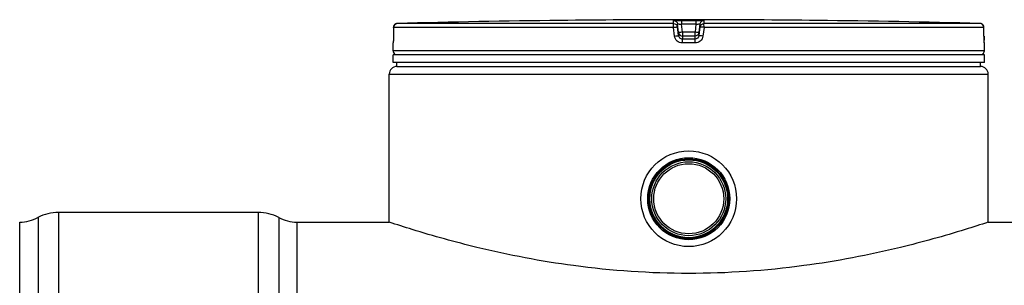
# Model space of a CAD drawing. Header units: millimetres. Extents: x 0 to 297, y 0 to 210.
# Tile 14 of 28: x 46 to 71, y 176 to 183. Entities that reach past the tile are written whole.
import ezdxf

# ---------------------------------------------------------------- set-up
doc = ezdxf.new("R2010")
doc.units = ezdxf.units.MM
doc.header["$LTSCALE"] = 16.335
doc.layers.get('0').update_dxf_attribs({"linetype": 'CONTINUOUS'})
doc.layers.add('01_GLOBAL', color=7, linetype='CONTINUOUS')

msp = doc.modelspace()

# ---------------------------------------------------------------- linework, layer by layer
at = {"color": 9, "linetype": 'Continuous'}
for p, q in [((62.814, 182.86), (55.71, 182.86)), ((62.814, 182.86), (62.814, 182.939)), ((62.913, 182.773), (62.913, 182.851)), ((62.941, 182.626), (62.913, 182.851)), ((62.941, 182.548), (62.913, 182.773)), ((63.015, 182.941), (63.015, 182.84)), ((63.015, 182.941), (63.202, 182.941)), ((63.04, 182.64), (63.015, 182.84)), ((63.389, 182.84), (63.015, 182.84)), ((63.202, 182.941), (63.389, 182.941)), ((63.389, 182.84), (63.364, 182.64)), ((63.389, 182.941), (63.389, 182.84)), ((63.491, 182.851), (63.463, 182.626)), ((63.491, 182.773), (63.463, 182.548)), ((63.491, 182.851), (63.491, 182.773)), ((63.591, 182.939), (63.591, 182.86)), ((70.695, 182.86), (63.591, 182.86)), ((66.307, 182.941), (66.307, 182.941)), ((55.612, 182.76), (55.611, 182.536)), ((55.611, 182.536), (55.611, 182.536)), ((55.612, 182.76), (55.612, 182.761)), ((62.809, 182.76), (55.612, 182.76)), ((62.837, 182.536), (62.809, 182.76)), ((62.941, 182.626), (62.941, 182.548)), ((62.941, 182.626), (62.942, 182.62)), ((63.039, 182.539), (63.04, 182.539)), ((63.04, 182.64), (63.04, 182.46)), ((63.364, 182.64), (63.04, 182.64)), ((63.364, 182.539), (63.04, 182.539)), ((63.364, 182.46), (63.364, 182.64)), ((63.365, 182.539), (63.364, 182.539)), ((63.463, 182.626), (63.462, 182.62)), ((63.463, 182.548), (63.463, 182.626)), ((63.596, 182.76), (63.567, 182.536)), ((70.792, 182.76), (63.596, 182.76)), ((70.792, 182.76), (70.792, 182.761)), ((70.793, 182.536), (70.792, 182.76)), ((70.793, 182.536), (70.793, 182.536)), ((55.604, 182.36), (55.602, 182.36)), ((63.202, 182.36), (63.038, 182.36)), ((63.202, 182.46), (63.04, 182.46)), ((63.364, 182.46), (63.202, 182.46)), ((63.366, 182.36), (63.202, 182.36)), ((70.802, 182.36), (70.8, 182.36)), ((70.802, 182.158), (55.602, 182.158)), ((55.642, 182.062), (55.675, 182.062)), ((57.81, 182.062), (58.083, 182.062)), ((63.042, 182.062), (63.362, 182.062)), ((68.322, 182.062), (68.595, 182.062)), ((70.73, 182.062), (70.762, 182.062)), ((47.002, 178.008), (47.002, 131.228)), ((52.131, 178.008), (52.131, 131.228)), ((46.473, 177.875), (46.473, 131.36)), ((52.661, 177.875), (52.661, 131.36)), ((53.131, 177.758), (53.131, 131.478))]:
    msp.add_line(p, q, dxfattribs=at)
at = {"color": 7, "linetype": 'Continuous'}
for p, q in [((60.098, 182.941), (59.898, 182.939)), ((60.062, 182.941), (59.934, 182.939)), ((60.097, 182.941), (60.062, 182.941)), ((60.098, 182.941), (60.097, 182.941)), ((60.098, 182.941), (60.098, 182.941)), ((66.507, 182.939), (66.307, 182.941)), ((66.308, 182.941), (66.307, 182.941)), ((66.377, 182.94), (66.319, 182.941)), ((66.507, 182.939), (66.377, 182.94)), ((55.611, 182.517), (55.61, 182.5)), ((55.612, 182.761), (55.611, 182.536)), ((55.611, 182.536), (55.611, 182.517)), ((70.793, 182.536), (70.792, 182.761)), ((70.794, 182.519), (70.793, 182.536)), ((70.794, 182.507), (70.794, 182.524)), ((70.794, 182.491), (70.794, 182.511)), ((55.602, 182.158), (55.602, 182.36)), ((55.608, 182.407), (55.607, 182.398)), ((55.609, 182.428), (55.608, 182.417)), ((55.608, 182.417), (55.608, 182.407)), ((55.61, 182.468), (55.609, 182.454)), ((55.609, 182.454), (55.609, 182.44)), ((55.609, 182.44), (55.609, 182.428)), ((55.61, 182.5), (55.61, 182.484)), ((55.61, 182.484), (55.61, 182.468)), ((70.794, 182.476), (70.794, 182.495)), ((70.795, 182.465), (70.794, 182.48)), ((70.795, 182.452), (70.794, 182.469)), ((70.795, 182.439), (70.795, 182.455)), ((70.796, 182.428), (70.795, 182.442)), ((70.796, 182.417), (70.796, 182.431)), ((70.797, 182.408), (70.796, 182.42)), ((70.797, 182.4), (70.796, 182.41)), ((70.797, 182.395), (70.797, 182.402)), ((70.798, 182.39), (70.797, 182.396)), ((70.798, 182.386), (70.797, 182.391)), ((70.802, 182.158), (70.802, 182.36)), ((55.602, 181.858), (55.602, 182.058)), ((70.802, 182.058), (55.602, 182.058)), ((55.642, 182.058), (55.642, 182.062)), ((70.762, 182.058), (70.762, 182.062)), ((70.802, 181.858), (70.802, 182.058)), ((70.802, 181.858), (55.602, 181.858)), ((55.702, 181.758), (55.702, 181.858)), ((55.702, 181.758), (70.702, 181.758)), ((70.702, 181.758), (70.702, 181.858)), ((52.131, 178.008), (47.002, 178.008)), ((46.002, 131.478), (46.002, 177.758)), ((53.131, 177.758), (55.502, 177.758)), ((70.902, 177.758), (131.142, 177.758))]:
    msp.add_line(p, q, dxfattribs=at)
for points in [[(55.607, 182.398), (55.607, 182.391), (55.607, 182.388), (55.606, 182.385), (55.606, 182.383), (55.606, 182.381), (55.606, 182.379), (55.606, 182.378), (55.606, 182.378)], [(70.798, 182.379), (70.798, 182.379), (70.799, 182.378), (70.799, 182.377), (70.799, 182.377), (70.799, 182.378), (70.798, 182.379), (70.798, 182.38), (70.798, 182.382), (70.798, 182.384), (70.798, 182.386)]]:
    msp.add_lwpolyline(points, dxfattribs=at)
for radius in [1.23, 1.055, 1.025, 1.005, 1, 0.95, 0.9]:
    msp.add_circle((63.202, 178.358), radius, dxfattribs=at)
for centre, radius, start, end in [((55.712, 182.76), 0.1, 91.4864, 179.6289), ((63.202, -105.896), 288.854, 90.65549, 91.48637), ((63.202, -105.892), 288.85, 89.3842, 90.6158), ((63.202, -105.892), 288.85, 88.51363, 89.34452), ((70.692, 182.76), 0.1, 0.4714, 88.5097), ((55.702, 182.36), 0.1, 162.8745, 180), ((70.702, 182.36), 0.1, 0, 17.1257), ((55.702, 182.158), 0.1, 180, 235.7356), ((55.668, 182.062), 0.026, 148.6217, 180), ((70.702, 182.158), 0.1, 304.2644, 360), ((70.736, 182.062), 0.026, 0, 31.3783), ((47.002, 176.883), 1.125, 90, 118.0725), ((52.131, 176.883), 1.125, 61.9275, 90), ((46.002, 178.758), 1, 270, 298.0725), ((53.131, 178.758), 1, 241.9275, 270)]:
    msp.add_arc(centre, radius, start, end, dxfattribs=at)
at = {"color": 9, "linetype": 'Continuous'}
for centre, radius, start, end in [((55.712, 182.762), 0.0986, 111.8962, 113.7511), ((55.712, 182.76), 0.1, 106.3401, 111.8887), ((55.712, 182.759), 0.101, 102.4075, 106.3459), ((55.712, 182.76), 0.101, 98.984, 102.4091), ((55.712, 182.761), 0.0992, 91.5127, 99.0001), ((70.692, 182.761), 0.0992, 81.1124, 88.488), ((70.692, 182.76), 0.101, 79.4269, 81.1292), ((70.692, 182.759), 0.101, 73.8494, 79.4265), ((70.692, 182.76), 0.101, 72.2555, 73.8487), ((70.692, 182.761), 0.0993, 65.3172, 72.2695), ((70.692, 182.761), 0.0994, 58.4648, 65.2941), ((64.015, 174.83), 7.87, 97.1115, 97.4756), ((62.39, 174.83), 7.87, 82.5244, 82.8885), ((74.261, 182.553), 3.467, 180.2832, 182.0541), ((55.704, 182.36), 0.1, 169.2575, 179.9612), ((70.7, 182.36), 0.1, 0.0387, 10.746)]:
    msp.add_arc(centre, radius, start, end, dxfattribs=at)
for points in [[(55.612, 182.76), (55.612, 182.797), (55.639, 182.837), (55.672, 182.852)], [(62.814, 182.939), (62.858, 182.939), (62.908, 182.895), (62.913, 182.851)], [(62.814, 182.86), (62.858, 182.86), (62.908, 182.817), (62.913, 182.773)], [(63.591, 182.939), (63.546, 182.939), (63.497, 182.895), (63.491, 182.851)], [(63.491, 182.773), (63.497, 182.817), (63.546, 182.86), (63.591, 182.86)], [(70.792, 182.76), (70.792, 182.793), (70.772, 182.829), (70.744, 182.846)], [(63.04, 182.46), (62.996, 182.46), (62.947, 182.504), (62.941, 182.548)], [(63.463, 182.548), (63.458, 182.504), (63.408, 182.46), (63.364, 182.46)]]:
    msp.add_open_spline(points, degree=3, dxfattribs=at)
for points, knots in [([(62.809, 182.76), (62.809, 182.784), (62.807, 182.816), (62.813, 182.846), (62.811, 182.859), (62.814, 182.86)], [0, 0, 0, 0, 0.696171, 0.914588, 1, 1, 1, 1]), ([(62.809, 182.76), (62.822, 182.762), (62.845, 182.766), (62.88, 182.767), (62.896, 182.775), (62.913, 182.77), (62.913, 182.773)], [0, 0, 0, 0, 0.377925, 0.702743, 0.921906, 1, 1, 1, 1]), ([(62.814, 182.939), (62.814, 182.944), (62.846, 182.934), (62.876, 182.944), (62.944, 182.939), (62.99, 182.941), (63.015, 182.941)], [0, 0, 0, 0, 0.076793, 0.294399, 0.618544, 1, 1, 1, 1]), ([(62.913, 182.851), (62.913, 182.854), (62.93, 182.846), (62.945, 182.85), (62.979, 182.843), (63.003, 182.841), (63.015, 182.84)], [0, 0, 0, 0, 0.078331, 0.297814, 0.622419, 1, 1, 1, 1]), ([(63.389, 182.941), (63.415, 182.941), (63.46, 182.939), (63.528, 182.944), (63.559, 182.934), (63.59, 182.944), (63.591, 182.939)], [0, 0, 0, 0, 0.38169, 0.705926, 0.923307, 1, 1, 1, 1]), ([(63.389, 182.84), (63.402, 182.841), (63.425, 182.843), (63.459, 182.85), (63.475, 182.846), (63.491, 182.854), (63.491, 182.851)], [0, 0, 0, 0, 0.378196, 0.703407, 0.922257, 1, 1, 1, 1]), ([(63.596, 182.76), (63.583, 182.762), (63.559, 182.766), (63.524, 182.767), (63.508, 182.775), (63.491, 182.77), (63.491, 182.773)], [0, 0, 0, 0, 0.377925, 0.702743, 0.921906, 1, 1, 1, 1]), ([(63.596, 182.76), (63.596, 182.784), (63.597, 182.816), (63.592, 182.846), (63.593, 182.859), (63.591, 182.86)], [0, 0, 0, 0, 0.696171, 0.914588, 1, 1, 1, 1]), ([(55.611, 182.536), (55.611, 182.506), (55.61, 182.469), (55.609, 182.432), (55.609, 182.424)], [0, 0, 0, 0, 0.781563, 1, 1, 1, 1]), ([(62.837, 182.536), (62.862, 182.539), (62.895, 182.547), (62.927, 182.543), (62.94, 182.55), (62.941, 182.548)], [0, 0, 0, 0, 0.703014, 0.921992, 1, 1, 1, 1]), ([(63.038, 182.36), (62.991, 182.36), (62.892, 182.395), (62.843, 182.488), (62.837, 182.536)], [0, 0, 0, 0, 0.499277, 1, 1, 1, 1]), ([(62.991, 182.633), (62.979, 182.632), (62.968, 182.625), (62.941, 182.631), (62.941, 182.626)], [0, 0, 0, 0, 0.730974, 1, 1, 1, 1]), ([(63.567, 182.536), (63.561, 182.488), (63.512, 182.395), (63.414, 182.36), (63.366, 182.36)], [0, 0, 0, 0, 0.49977, 1, 1, 1, 1]), ([(63.463, 182.626), (63.463, 182.631), (63.436, 182.625), (63.426, 182.632), (63.413, 182.633)], [0, 0, 0, 0, 0.269026, 1, 1, 1, 1]), ([(63.567, 182.536), (63.543, 182.539), (63.509, 182.547), (63.478, 182.543), (63.465, 182.55), (63.463, 182.548)], [0, 0, 0, 0, 0.703014, 0.921992, 1, 1, 1, 1]), ([(55.609, 182.424), (55.608, 182.408), (55.601, 182.394), (55.609, 182.36), (55.604, 182.36)], [0, 0, 0, 0, 0.737793, 1, 1, 1, 1]), ([(63.038, 182.36), (63.038, 182.383), (63.045, 182.414), (63.034, 182.452), (63.04, 182.46)], [0, 0, 0, 0, 0.697837, 1, 1, 1, 1]), ([(63.366, 182.36), (63.366, 182.383), (63.36, 182.414), (63.37, 182.452), (63.364, 182.46)], [0, 0, 0, 0, 0.697838, 1, 1, 1, 1]), ([(70.8, 182.36), (70.794, 182.36), (70.804, 182.397), (70.796, 182.412), (70.796, 182.428)], [0, 0, 0, 0, 0.262433, 1, 1, 1, 1])]:
    msp.add_open_spline(points, degree=3, knots=knots, dxfattribs=at)
at = {"color": 7, "linetype": 'Continuous'}
for points in [[(62.942, 182.62), (62.95, 182.578), (62.997, 182.539), (63.039, 182.539)], [(63.462, 182.62), (63.454, 182.579), (63.407, 182.539), (63.365, 182.539)]]:
    msp.add_open_spline(points, degree=3, dxfattribs=at)
for points, knots in [([(63.202, 176.439), (62.214, 176.439), (60.38, 176.565), (58.011, 177.018), (56.444, 177.453), (55.699, 177.692), (55.502, 177.758)], [0, 0, 0, 0, 0.378167, 0.700594, 0.920768, 1, 1, 1, 1]), ([(70.902, 177.758), (70.706, 177.692), (69.96, 177.453), (68.393, 177.018), (66.025, 176.565), (64.191, 176.439), (63.202, 176.439)], [0, 0, 0, 0, 0.079232, 0.299406, 0.621833, 1, 1, 1, 1])]:
    msp.add_open_spline(points, degree=3, knots=knots, dxfattribs=at)
at = {"layer": '01_GLOBAL', "color": 7, "linetype": 'Continuous'}
for p, q in [((55.702, 181.758), (70.702, 181.758)), ((55.502, 177.758), (55.502, 181.558)), ((70.902, 177.758), (70.902, 181.558))]:
    msp.add_line(p, q, dxfattribs=at)
at = {"layer": '01_GLOBAL', "color": 9, "linetype": 'Continuous'}
msp.add_line((55.502, 181.558), (70.902, 181.558), dxfattribs=at)
at = {"layer": '01_GLOBAL', "color": 7, "linetype": 'Continuous'}
for centre, start, end in [((55.702, 181.558), 90, 180), ((70.702, 181.558), 0, 90)]:
    msp.add_arc(centre, 0.2, start, end, dxfattribs=at)

doc.saveas('drawing.dxf')
